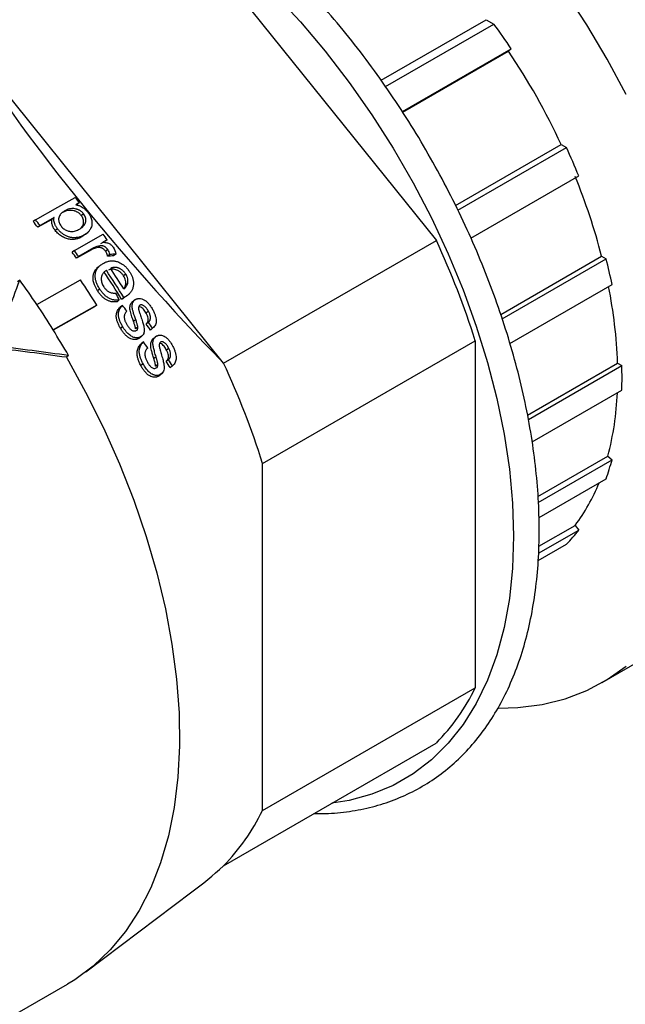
# Model space of a CAD drawing. Header units: inches. Extents: x 0 to 44, y 0 to 34.
# Tile 15 of 17: x 38.1 to 40.1, y 27.6 to 30.8. Entities that reach past the tile are written whole.
import ezdxf

# ---------------------------------------------------------------- set-up
doc = ezdxf.new("R2010")
doc.units = ezdxf.units.IN
doc.header["$LTSCALE"] = 4
doc.header["$MEASUREMENT"] = 0

msp = doc.modelspace()

# ---------------------------------------------------------------- linework, layer by layer
for p, q in [((38.5861, 31.1668), (39.438, 30.107)), ((39.2576, 30.6311), (39.6013, 30.8295)), ((39.2719, 30.6104), (39.6264, 30.815)), ((39.6013, 30.8295), (39.6264, 30.815)), ((38.7421, 29.7052), (37.8901, 30.7651)), ((39.3269, 30.5285), (39.683, 30.7341)), ((39.3281, 30.5266), (39.6743, 30.7265)), ((39.683, 30.7341), (39.6743, 30.7265)), ((39.5008, 30.2215), (39.8465, 30.4211)), ((39.5086, 30.2061), (39.8637, 30.4112)), ((39.8465, 30.4211), (39.8637, 30.4112)), ((39.551, 30.1142), (39.904, 30.318)), ((38.2704, 30.2306), (38.2581, 30.2237)), ((38.2704, 30.2306), (38.2631, 30.2248)), ((38.1264, 30.1745), (38.1191, 30.1687)), ((38.1799, 30.1757), (38.134, 30.1499)), ((38.1872, 30.1815), (38.1413, 30.1557)), ((38.1872, 30.1815), (38.1799, 30.1757)), ((38.2837, 30.1942), (38.2765, 30.1884)), ((38.1413, 30.1557), (38.134, 30.1499)), ((38.1981, 30.1454), (38.1908, 30.1396)), ((38.2539, 30.074), (38.3483, 30.127)), ((38.2901, 30.1274), (38.2778, 30.1183)), ((38.285, 30.1241), (38.2778, 30.1183)), ((38.2901, 30.1274), (38.2984, 30.134)), ((38.3608, 30.1094), (38.3465, 30.1014)), ((38.3608, 30.1094), (38.3536, 30.1036)), ((38.7421, 29.7052), (39.438, 30.107)), ((38.2539, 30.074), (38.2467, 30.0682)), ((38.31, 30.0764), (38.2606, 30.0486)), ((38.3172, 30.0822), (38.2678, 30.0544)), ((38.3172, 30.0822), (38.31, 30.0764)), ((38.3382, 30.0894), (38.331, 30.0836)), ((38.349, 30.101), (38.3393, 30.0956)), ((38.3633, 30.0772), (38.3561, 30.0715)), ((38.2678, 30.0544), (38.2606, 30.0486)), ((38.3698, 30.0607), (38.3626, 30.055)), ((38.3894, 30.0622), (38.3822, 30.0564)), ((39.6489, 29.8649), (39.9788, 30.0554)), ((39.6536, 29.8507), (39.9935, 30.0469)), ((39.9788, 30.0554), (39.9935, 30.0469)), ((38.3348, 30.022), (38.3265, 30.0154)), ((38.0748, 29.9774), (38.0676, 29.9716)), ((38.1311, 29.8972), (38.2739, 29.9775)), ((38.4215, 29.9969), (38.4143, 29.9912)), ((38.3367, 29.9479), (38.3295, 29.9421)), ((38.4283, 29.9665), (38.4211, 29.9607)), ((39.6787, 29.7699), (40.0128, 29.9627)), ((38.4005, 29.912), (38.3933, 29.9062)), ((38.4155, 29.9197), (38.4083, 29.914)), ((38.4198, 29.922), (38.4126, 29.9162)), ((38.4242, 29.9247), (38.4343, 29.9327)), ((38.4492, 29.91), (38.4416, 29.9039)), ((38.4542, 29.9139), (38.4495, 29.9102)), ((38.1306, 29.8969), (38.1311, 29.8972)), ((38.3272, 29.895), (38.1845, 29.8148)), ((38.32, 29.8893), (38.1847, 29.8132)), ((38.3272, 29.895), (38.32, 29.8893)), ((38.411, 29.8943), (38.4038, 29.8886)), ((38.4543, 29.8476), (38.4471, 29.8418)), ((38.496, 29.875), (38.4887, 29.8692)), ((38.1845, 29.8148), (38.1839, 29.8145)), ((38.4119, 29.8246), (38.4046, 29.8188)), ((38.4613, 29.823), (38.4541, 29.8172)), ((38.496, 29.8391), (38.4888, 29.8333)), ((38.5098, 29.8194), (38.5025, 29.8137)), ((38.4701, 29.7909), (38.4629, 29.7851)), ((38.4689, 29.7899), (38.4734, 29.7934)), ((38.4764, 29.7959), (38.4777, 29.7969)), ((38.5175, 29.7897), (38.5099, 29.7837)), ((38.5228, 29.794), (38.5175, 29.7898)), ((38.4798, 29.7745), (38.4725, 29.7687)), ((38.5626, 29.7535), (38.5553, 29.7476)), ((38.8694, 29.377), (39.5653, 29.7788)), ((39.5653, 29.7788), (39.5653, 28.6428)), ((38.2347, 29.7301), (38.2276, 29.7243)), ((38.5209, 29.726), (38.5136, 29.7202)), ((38.5616, 29.7166), (38.5542, 29.7108)), ((38.4785, 29.7031), (38.4712, 29.6972)), ((38.527, 29.7007), (38.5197, 29.6949)), ((38.5744, 29.6963), (38.5671, 29.6904)), ((39.7364, 29.5353), (40.031, 29.7054)), ((39.7394, 29.521), (40.0449, 29.6974)), ((40.031, 29.7054), (40.0449, 29.6974)), ((38.5346, 29.6677), (38.5273, 29.6618)), ((38.535, 29.6679), (38.5411, 29.6728)), ((39.7512, 29.4475), (40.0449, 29.617)), ((39.7705, 29.2685), (39.9993, 29.4006)), ((39.9993, 29.4006), (40.0128, 29.3887)), ((39.7715, 29.2494), (40.0128, 29.3887)), ((39.774, 29.2001), (39.9935, 29.3268)), ((39.7734, 29.1058), (39.8921, 29.1743)), ((39.8921, 29.1743), (39.9039, 29.1591)), ((39.7725, 29.0832), (39.9039, 29.1591)), ((39.7708, 29.0588), (39.8636, 29.1124)), ((39.9807, 28.66), (40.1321, 28.7474)), ((38.8693, 28.2411), (39.5653, 28.6428)), ((38.742, 28.0599), (39.4379, 28.4617)), ((38.2913, 27.7126), (38.6385, 27.9742)), ((37.8832, 27.4719), (38.2309, 27.6726))]:
    msp.add_line(p, q)
at = {"flags": 128}
for points in [[(38.9088, 30.914), (38.9933, 30.8227), (39.0747, 30.726), (39.1527, 30.6244), (39.2268, 30.5184), (39.2966, 30.4087), (39.3618, 30.2959), (39.4219, 30.1806), (39.4766, 30.0634), (39.5256, 29.945), (39.5686, 29.8261), (39.6054, 29.7073), (39.6359, 29.5894), (39.6597, 29.4729), (39.6768, 29.3584), (39.6871, 29.2468), (39.6906, 29.1385), (39.6871, 29.0342), (39.6768, 28.9344), (39.6597, 28.8398), (39.6358, 28.7508), (39.6054, 28.668), (39.5685, 28.5917), (39.5255, 28.5226), (39.4765, 28.4608), (39.4218, 28.4068), (39.3617, 28.3608), (39.2965, 28.3232), (39.2267, 28.2942), (39.1526, 28.2738), (39.0963, 28.2645)], [(40.0587, 30.5849), (39.9969, 30.7001), (39.9303, 30.8128), (39.8592, 30.9222)], [(38.1264, 30.1745), (38.1996, 30.2156), (38.2568, 30.2478)], [(38.2276, 29.7243), (38.2906, 29.6101), (38.3486, 29.4937), (38.4011, 29.3757), (38.4478, 29.2569), (38.4886, 29.1377), (38.5232, 29.0189), (38.5514, 28.9012), (38.573, 28.7851), (38.588, 28.6713), (38.5962, 28.5604), (38.5976, 28.453), (38.5922, 28.3497), (38.5801, 28.251), (38.5613, 28.1576), (38.5358, 28.0698), (38.5039, 27.9882), (38.4657, 27.9132), (38.4214, 27.8453), (38.3713, 27.7847), (38.3156, 27.7319), (38.2547, 27.687), (38.2309, 27.6726)], [(39.6413, 28.5761), (39.705, 28.5779), (39.784, 28.588), (39.8592, 28.6067), (39.9303, 28.634), (39.9969, 28.6697), (40.0587, 28.7136)]]:
    msp.add_lwpolyline(points, dxfattribs=at)
for centre, radius, start, end in [((37.7712, 29.4563), 2.2995, 33.7571, 36.2184), ((37.7539, 29.443), 2.3099, 25.0536, 33.7577), ((37.8087, 29.4667), 2.2616, 22.1125, 24.6841), ((37.9873, 29.5394), 2.0572, 14.5255, 22.1922), ((36.0398, 28.4741), 2.8392, 38.2191, 38.6609), ((35.8956, 28.3907), 2.847, 38.1651, 38.6476), ((35.8795, 28.3812), 2.8748, 38.1165, 38.5943), ((35.9555, 28.4105), 2.9448, 35.2339, 35.6547), ((36.9302, 28.9453), 2.7638, 17.5524, 24.854), ((35.8399, 28.3436), 2.9701, 35.1688, 35.632), ((35.8556, 28.3528), 2.9428, 35.1896, 35.6571), ((38.1982, 29.591), 1.8523, 11.577, 14.2473), ((35.8421, 28.3398), 3.0196, 31.5477, 33.5623), ((35.8607, 28.3507), 3.0131, 32.0266, 33.5381), ((35.6104, 28.2093), 3.0331, 33.8067, 35.6564), ((35.7527, 28.2885), 3.0346, 31.965, 33.8187), ((35.8578, 28.3489), 2.9924, 31.5354, 33.5684), ((38.4899, 29.651), 1.542, 2.0232, 11.416), ((35.5788, 28.1881), 3.0717, 31.9762, 33.8075), ((35.561, 28.177), 3.092, 30.1508, 31.9769), ((36.2342, 28.5435), 2.7638, 17.5524, 24.854), ((38.7651, 29.6573), 1.2804, 358.198, 1.7949), ((39.0461, 29.6489), 0.985, 345.4013, 357.6563), ((39.2555, 29.591), 0.7838, 340.3047, 345.0428), ((39.4138, 29.5348), 0.5989, 322.9901, 338.3066), ((39.5014, 29.4666), 0.5066, 315.6498, 322.6243), ((38.9427, 28.9452), 0.6921, 315.6885, 334.0976), ((38.2467, 28.5434), 0.6921, 315.6885, 334.0976)]:
    msp.add_arc(centre, radius, start, end)
for centre, major_axis, ratio, start_param, end_param in [((38.8138, 30.1017), (-1.081, 1.1806), 0.202685, 0.80195, 1.723826), ((36.5541, 29.3189), (4.567, 0.5874), 0.118904, 1.143733, 1.14841), ((36.543, 29.3177), (4.6092, 0.5928), 0.118904, 1.143393, 1.148028), ((37.1813, 29.1123), (1.218, 2.7132), 0.168171, 5.028601, 5.111295), ((37.5809, 29.3176), (-0.6475, 1.6465), 0.559793, 4.856, 4.870273), ((37.5363, 29.3491), (-1.1661, 1.3447), 0.574318, 4.608135, 4.621741), ((37.5753, 29.3663), (-1.1095, 1.3567), 0.576611, 4.574588, 4.588339), ((37.5751, 29.3665), (-1.1197, 1.369), 0.576611, 4.575658, 4.589283), ((37.1813, 29.1123), (3.0346, -0.1751), 0.234127, 1.232325, 1.315755), ((37.1813, 29.1123), (3.0616, -0.1767), 0.234127, 1.233062, 1.315755), ((37.521, 29.3403), (-1.1676, 1.3464), 0.574318, 4.529474, 4.543185), ((37.5622, 29.359), (-1.1208, 1.3705), 0.576611, 4.49622, 4.51001), ((37.5623, 29.3589), (-1.1107, 1.3581), 0.576611, 4.494407, 4.508328), ((38.8693, 29.9585), (0.0001, 1.8104), 0.000031, 3.463568, 4.385444), ((38.8137, 29.8794), (0.7215, 2.0546), 0.408847, 3.692321, 3.78634)]:
    msp.add_ellipse(centre, major_axis=major_axis, ratio=ratio, start_param=start_param, end_param=end_param)
for points, knots in [([(39.0387, 28.2313), (39.0542, 28.231), (39.0967, 28.2304), (39.1633, 28.2382), (39.2383, 28.2541), (39.3095, 28.2781), (39.3765, 28.3097), (39.4392, 28.3488), (39.4971, 28.3952), (39.5502, 28.4485), (39.5982, 28.5087), (39.6408, 28.5754), (39.6779, 28.6483), (39.7093, 28.7273), (39.7347, 28.8118), (39.7541, 28.9015), (39.7674, 28.9959), (39.7744, 29.0945), (39.7752, 29.1968), (39.7697, 29.3023), (39.7581, 29.4105), (39.7404, 29.5208), (39.7167, 29.6328), (39.6871, 29.7458), (39.6518, 29.8594), (39.611, 29.973), (39.5648, 30.0862), (39.5135, 30.1982), (39.4574, 30.3087), (39.3967, 30.4171), (39.3317, 30.5229), (39.2626, 30.6256), (39.1899, 30.7247), (39.1139, 30.8197), (39.0349, 30.9102), (38.9533, 30.9957), (38.8694, 31.0759), (38.7837, 31.1503), (38.6966, 31.2185), (38.6084, 31.2804), (38.5195, 31.3354), (38.4303, 31.3833), (38.3413, 31.424), (38.2529, 31.457), (38.1656, 31.4823), (38.0796, 31.4997), (37.9957, 31.509), (37.9141, 31.5103), (37.8353, 31.5034), (37.7599, 31.4885), (37.6881, 31.4657), (37.6204, 31.4352), (37.5571, 31.3973), (37.4984, 31.352), (37.4444, 31.2998), (37.3961, 31.2403), (37.3635, 31.1937), (37.3487, 31.1654), (37.3465, 31.161)], [0, 0, 0, 0, 0.0104, 0.028624, 0.046754, 0.064794, 0.082758, 0.100677, 0.118585, 0.136514, 0.154497, 0.17256, 0.190711, 0.208946, 0.227251, 0.245611, 0.264007, 0.282425, 0.300853, 0.319281, 0.337706, 0.356123, 0.374533, 0.392934, 0.411328, 0.429715, 0.448097, 0.466475, 0.48485, 0.503224, 0.521598, 0.539973, 0.55835, 0.576731, 0.595118, 0.613511, 0.631913, 0.650323, 0.668744, 0.687176, 0.705618, 0.724069, 0.742526, 0.760982, 0.779426, 0.797846, 0.816223, 0.83454, 0.852777, 0.870922, 0.888975, 0.906949, 0.924872, 0.942781, 0.960703, 0.978677, 0.996727, 1, 1, 1, 1]), ([(38.2226, 30.2039), (38.221, 30.203), (38.2179, 30.2011), (38.2136, 30.198), (38.21, 30.1947), (38.2064, 30.1904), (38.2033, 30.185), (38.2021, 30.1783), (38.2022, 30.172), (38.2035, 30.166), (38.2061, 30.1599), (38.2087, 30.1561), (38.2101, 30.1542)], [0, 0, 0, 0, 0.099416, 0.194219, 0.284329, 0.369876, 0.501358, 0.621088, 0.716344, 0.808821, 0.90195, 1, 1, 1, 1]), ([(38.2765, 30.1884), (38.2757, 30.1893), (38.2742, 30.1912), (38.2716, 30.1938), (38.2689, 30.1961), (38.2659, 30.1982), (38.2627, 30.2), (38.2593, 30.2017), (38.2556, 30.203), (38.2502, 30.2047), (38.2427, 30.2058), (38.2335, 30.2051), (38.2241, 30.2026), (38.2184, 30.1997), (38.2153, 30.1981)], [0, 0, 0, 0, 0.047994, 0.095183, 0.142214, 0.189741, 0.238399, 0.288779, 0.341415, 0.396774, 0.52712, 0.667523, 0.823742, 1, 1, 1, 1]), ([(38.2837, 30.1942), (38.283, 30.1951), (38.2815, 30.197), (38.2789, 30.1995), (38.2762, 30.2018), (38.2733, 30.2039), (38.2701, 30.2057), (38.2668, 30.2073), (38.2633, 30.2087), (38.2584, 30.2102), (38.2522, 30.2114), (38.2447, 30.2114), (38.2372, 30.2101), (38.2297, 30.2077), (38.2251, 30.2052), (38.2226, 30.2039)], [0, 0, 0, 0, 0.047818, 0.094657, 0.141159, 0.187952, 0.235634, 0.284747, 0.335769, 0.389109, 0.495843, 0.607665, 0.727586, 0.857886, 1, 1, 1, 1]), ([(38.2581, 30.2237), (38.2596, 30.2234), (38.2626, 30.2229), (38.267, 30.2217), (38.2727, 30.2197), (38.2793, 30.2166), (38.2863, 30.2116), (38.2924, 30.2058), (38.2959, 30.2016), (38.2977, 30.1993)], [0, 0, 0, 0, 0.103721, 0.203329, 0.299416, 0.487406, 0.66147, 0.821091, 1, 1, 1, 1]), ([(38.2977, 30.1993), (38.2987, 30.1979), (38.3006, 30.1953), (38.3031, 30.1914), (38.3051, 30.1877), (38.3067, 30.1843), (38.308, 30.1811), (38.309, 30.1781), (38.3098, 30.1754), (38.3103, 30.1729), (38.3113, 30.1674), (38.3115, 30.1573), (38.3075, 30.1458), (38.3009, 30.1365), (38.2937, 30.1295), (38.288, 30.1259), (38.285, 30.1241)], [0, 0, 0, 0, 0.048303, 0.092551, 0.133196, 0.1706, 0.205043, 0.236726, 0.265785, 0.292297, 0.316297, 0.446466, 0.62512, 0.747996, 0.872239, 1, 1, 1, 1]), ([(38.1908, 30.1396), (38.1899, 30.1408), (38.1881, 30.1433), (38.1857, 30.1471), (38.1834, 30.1515), (38.1815, 30.1566), (38.1799, 30.1628), (38.1792, 30.1693), (38.1797, 30.1736), (38.1799, 30.1757)], [0, 0, 0, 0, 0.109879, 0.21608, 0.319515, 0.468114, 0.622928, 0.814951, 1, 1, 1, 1]), ([(38.1981, 30.1454), (38.1973, 30.1464), (38.1958, 30.1485), (38.1937, 30.1517), (38.1919, 30.155), (38.1904, 30.1581), (38.1888, 30.1624), (38.1873, 30.1681), (38.1864, 30.175), (38.1869, 30.1794), (38.1872, 30.1815)], [0, 0, 0, 0, 0.090982, 0.181001, 0.270451, 0.359829, 0.438238, 0.611014, 0.815205, 1, 1, 1, 1]), ([(38.2704, 30.144), (38.2718, 30.1448), (38.2747, 30.1466), (38.279, 30.1496), (38.283, 30.1533), (38.2867, 30.1576), (38.2895, 30.1628), (38.2911, 30.1687), (38.2914, 30.1751), (38.2904, 30.1816), (38.288, 30.1881), (38.2852, 30.1921), (38.2837, 30.1942)], [0, 0, 0, 0, 0.087442, 0.182083, 0.28164, 0.384136, 0.488404, 0.594823, 0.69962, 0.799203, 0.897574, 1, 1, 1, 1]), ([(38.2734, 30.1466), (38.2752, 30.1478), (38.2792, 30.1507), (38.2824, 30.1572), (38.2844, 30.1659), (38.2837, 30.1746), (38.2804, 30.1828), (38.2778, 30.1865), (38.2765, 30.1884)], [0, 0, 0, 0, 0.1494973, 0.3515151, 0.497618, 0.7550628, 0.8763918, 1, 1, 1, 1]), ([(38.2778, 30.1183), (38.2763, 30.1175), (38.2732, 30.1159), (38.2684, 30.1139), (38.2635, 30.1123), (38.2584, 30.111), (38.2531, 30.1102), (38.2452, 30.1097), (38.2345, 30.1106), (38.2209, 30.115), (38.2099, 30.1215), (38.2017, 30.1279), (38.1958, 30.1334), (38.1925, 30.1375), (38.1908, 30.1396)], [0, 0, 0, 0, 0.063503, 0.125157, 0.185211, 0.243933, 0.305726, 0.366483, 0.504518, 0.640881, 0.780953, 0.854471, 0.92701, 1, 1, 1, 1]), ([(38.285, 30.1241), (38.2835, 30.1233), (38.2806, 30.1217), (38.276, 30.1198), (38.2713, 30.1182), (38.2667, 30.117), (38.262, 30.1162), (38.2573, 30.1158), (38.2526, 30.1157), (38.248, 30.1159), (38.2436, 30.1165), (38.2392, 30.1174), (38.2349, 30.1186), (38.2307, 30.1202), (38.2252, 30.1226), (38.2185, 30.1265), (38.2109, 30.132), (38.204, 30.1382), (38.2001, 30.143), (38.1981, 30.1454)], [0, 0, 0, 0, 0.061852, 0.12117, 0.178235, 0.233326, 0.286718, 0.338683, 0.389377, 0.438004, 0.48463, 0.52961, 0.573293, 0.616012, 0.658085, 0.745402, 0.830505, 0.914637, 1, 1, 1, 1]), ([(38.2101, 30.1542), (38.2126, 30.1509), (38.2155, 30.1479), (38.2221, 30.143), (38.2257, 30.141), (38.2311, 30.1388), (38.2329, 30.1382), (38.2357, 30.1374), (38.2368, 30.1371), (38.2397, 30.1366), (38.2414, 30.1364), (38.2453, 30.1363), (38.2476, 30.1364), (38.2525, 30.137), (38.2549, 30.1376), (38.262, 30.1397), (38.2664, 30.1418), (38.2704, 30.144)], [0, 0, 0, 0, 0.25, 0.25, 0.5, 0.5, 0.625, 0.625, 0.6875, 0.6875, 0.75, 0.75, 0.8125, 0.8125, 0.875, 0.875, 1, 1, 1, 1]), ([(38.331, 30.0836), (38.3284, 30.0832), (38.3258, 30.0827), (38.3233, 30.082), (38.3186, 30.0807), (38.3142, 30.0787), (38.31, 30.0764)], [0, 0, 0, 0, 0.0250716, 0.0250716, 0.0250716, 0.07299135, 0.07299135, 0.07299135, 0.07299135]), ([(38.3561, 30.0715), (38.3543, 30.074), (38.3523, 30.0762), (38.3499, 30.0781), (38.3487, 30.0791), (38.3475, 30.0798), (38.3464, 30.0804), (38.3458, 30.0808), (38.3453, 30.081), (38.3448, 30.0813), (38.3443, 30.0815), (38.3437, 30.0818), (38.3433, 30.082), (38.343, 30.0821), (38.3428, 30.0822), (38.3426, 30.0822), (38.3407, 30.083), (38.3388, 30.0834), (38.3369, 30.0837), (38.3348, 30.0839), (38.3329, 30.0839), (38.331, 30.0836)], [0, 0, 0, 0, 0.0234641, 0.0234641, 0.0234641, 0.0355034, 0.0355034, 0.0355034, 0.0413843, 0.0413843, 0.0413843, 0.0484491, 0.0484491, 0.0484491, 0.0523221, 0.0523221, 0.0523221, 0.0865631, 0.0865631, 0.0865631, 0.1229628, 0.1229628, 0.1229628, 0.1229628]), ([(38.3633, 30.0772), (38.3626, 30.0781), (38.3614, 30.0798), (38.3593, 30.082), (38.357, 30.084), (38.3545, 30.0857), (38.3519, 30.0872), (38.3492, 30.0883), (38.3464, 30.0891), (38.3437, 30.0895), (38.3409, 30.0896), (38.3391, 30.0895), (38.3382, 30.0894)], [0, 0, 0, 0, 0.10156, 0.199649, 0.296114, 0.392808, 0.491474, 0.590642, 0.689557, 0.789812, 0.892868, 1, 1, 1, 1]), ([(38.3465, 30.1014), (38.3488, 30.1012), (38.3532, 30.1008), (38.3594, 30.0997), (38.3648, 30.0982), (38.3695, 30.0959), (38.3736, 30.0931), (38.3774, 30.0896), (38.3794, 30.0868), (38.3805, 30.0854)], [0, 0, 0, 0, 0.192201, 0.363152, 0.510454, 0.634219, 0.751663, 0.872113, 1, 1, 1, 1]), ([(38.3626, 30.055), (38.3622, 30.0571), (38.3617, 30.0592), (38.3611, 30.0613), (38.3599, 30.0649), (38.3583, 30.0683), (38.3561, 30.0715)], [0, 0, 0, 0, 0.01798281, 0.01798281, 0.01798281, 0.04790076, 0.04790076, 0.04790076, 0.04790076]), ([(38.3478, 30.0317), (38.3495, 30.0326), (38.3527, 30.0343), (38.3577, 30.0364), (38.3627, 30.0381), (38.3678, 30.0393), (38.373, 30.04), (38.3781, 30.0402), (38.3834, 30.0399), (38.3886, 30.039), (38.3939, 30.0376), (38.3999, 30.0354), (38.4067, 30.0321), (38.4141, 30.0273), (38.4213, 30.0211), (38.4283, 30.0134), (38.4324, 30.0075), (38.4345, 30.0044)], [0, 0, 0, 0, 0.064473, 0.126673, 0.186754, 0.244919, 0.301429, 0.356602, 0.410824, 0.464539, 0.518251, 0.571967, 0.649106, 0.728433, 0.81179, 0.901454, 1, 1, 1, 1]), ([(38.3295, 29.9421), (38.3246, 29.9508), (38.3175, 29.9633), (38.3145, 29.9807), (38.3148, 29.9923), (38.3179, 30.0026), (38.322, 30.0109), (38.3265, 30.0142), (38.3282, 30.0155)], [0, 0, 0, 0, 0.321305, 0.468782, 0.616954, 0.758097, 0.904822, 1, 1, 1, 1]), ([(38.3367, 29.9479), (38.3356, 29.9496), (38.3335, 29.9529), (38.3308, 29.958), (38.3283, 29.963), (38.3262, 29.9681), (38.3245, 29.9732), (38.3232, 29.9782), (38.3223, 29.9833), (38.3217, 29.9904), (38.3223, 29.9997), (38.3256, 30.0098), (38.3311, 30.0185), (38.3384, 30.0258), (38.3446, 30.0296), (38.3478, 30.0317)], [0, 0, 0, 0, 0.052535, 0.103905, 0.154264, 0.203816, 0.252819, 0.301589, 0.350499, 0.399969, 0.510498, 0.63837, 0.74601, 0.865284, 1, 1, 1, 1]), ([(38.3583, 30.0092), (38.3571, 30.0083), (38.3547, 30.0067), (38.3515, 30.0038), (38.3487, 30.0009), (38.3465, 29.9978), (38.3447, 29.9947), (38.3433, 29.9914), (38.3423, 29.988), (38.3417, 29.9846), (38.3414, 29.9802), (38.3418, 29.9747), (38.3434, 29.9681), (38.346, 29.9615), (38.3485, 29.9574), (38.3498, 29.9553)], [0, 0, 0, 0, 0.083968, 0.162175, 0.235222, 0.303743, 0.3684, 0.429878, 0.488873, 0.546068, 0.601197, 0.702172, 0.800067, 0.898345, 1, 1, 1, 1]), ([(38.4143, 29.9912), (38.4135, 29.9924), (38.4118, 29.9949), (38.409, 29.9983), (38.4061, 30.0013), (38.4029, 30.004), (38.3996, 30.0064), (38.3952, 30.009), (38.3896, 30.0114), (38.3821, 30.0131), (38.3735, 30.0129), (38.3679, 30.0108), (38.365, 30.0097)], [0, 0, 0, 0, 0.07032, 0.13812, 0.204144, 0.2692, 0.334127, 0.399773, 0.519491, 0.638501, 0.81104, 1, 1, 1, 1]), ([(38.4215, 29.9969), (38.4207, 29.9982), (38.4191, 30.0005), (38.4164, 30.0038), (38.4135, 30.0068), (38.4105, 30.0095), (38.4073, 30.0118), (38.404, 30.0139), (38.4005, 30.0156), (38.3969, 30.0169), (38.3933, 30.0179), (38.3897, 30.0185), (38.3861, 30.0187), (38.3826, 30.0185), (38.3791, 30.0179), (38.3756, 30.0169), (38.3733, 30.0159), (38.3722, 30.0155)], [0, 0, 0, 0, 0.0683136, 0.1341529, 0.1982004, 0.2611871, 0.3238726, 0.3870176, 0.4513581, 0.5171073, 0.5825038, 0.6479431, 0.714161, 0.7818597, 0.8516881, 0.9242304, 1, 1, 1, 1]), ([(38.4211, 29.9607), (38.4221, 29.9655), (38.4222, 29.9706), (38.4198, 29.9811), (38.4174, 29.9864), (38.4143, 29.9912)], [0, 0, 0, 0, 0.5, 0.5, 1, 1, 1, 1]), ([(38.4345, 30.0044), (38.4355, 30.0029), (38.4373, 29.9999), (38.4397, 29.9954), (38.4418, 29.991), (38.4435, 29.9866), (38.4448, 29.9824), (38.4458, 29.9783), (38.4466, 29.9742), (38.447, 29.9703), (38.4473, 29.9638), (38.4464, 29.955), (38.443, 29.9446), (38.4372, 29.9357), (38.4295, 29.928), (38.4231, 29.924), (38.4198, 29.922)], [0, 0, 0, 0, 0.048638, 0.094984, 0.139345, 0.182021, 0.223301, 0.26346, 0.302749, 0.341399, 0.379613, 0.496054, 0.613325, 0.734004, 0.862032, 1, 1, 1, 1]), ([(38.4283, 29.9665), (38.4293, 29.9712), (38.4294, 29.9764), (38.427, 29.987), (38.4246, 29.9921), (38.4215, 29.9969)], [0, 0, 0, 0, 0.5, 0.5, 1, 1, 1, 1]), ([(38.3933, 29.9062), (38.3917, 29.906), (38.3886, 29.9055), (38.3839, 29.9054), (38.3792, 29.9057), (38.3745, 29.9064), (38.3699, 29.9076), (38.3654, 29.9092), (38.3595, 29.912), (38.3522, 29.9165), (38.344, 29.9235), (38.3363, 29.9321), (38.3318, 29.9387), (38.3295, 29.9421)], [0, 0, 0, 0, 0.071748, 0.140906, 0.207928, 0.273314, 0.337601, 0.401354, 0.465152, 0.590164, 0.718198, 0.853584, 1, 1, 1, 1]), ([(38.4005, 29.912), (38.399, 29.9118), (38.396, 29.9113), (38.3915, 29.9112), (38.3872, 29.9114), (38.3829, 29.912), (38.3768, 29.9134), (38.3687, 29.9164), (38.3592, 29.9223), (38.3507, 29.9297), (38.3431, 29.9383), (38.3388, 29.9447), (38.3367, 29.9479)], [0, 0, 0, 0, 0.069119, 0.134663, 0.197128, 0.257003, 0.314757, 0.457244, 0.594138, 0.727958, 0.862586, 1, 1, 1, 1]), ([(38.3498, 29.9553), (38.3506, 29.954), (38.3523, 29.9514), (38.3552, 29.948), (38.3582, 29.9448), (38.3614, 29.9421), (38.3648, 29.9398), (38.3683, 29.9378), (38.3721, 29.9363), (38.3761, 29.9352), (38.3803, 29.9345), (38.3848, 29.9342), (38.3878, 29.9344), (38.3894, 29.9344)], [0, 0, 0, 0, 0.0905469, 0.1772657, 0.261187, 0.3434745, 0.4253906, 0.5083578, 0.5946015, 0.6857218, 0.7829789, 0.8874411, 1, 1, 1, 1]), ([(38.4147, 29.9494), (38.4155, 29.9501), (38.4187, 29.9529), (38.4201, 29.9573), (38.4211, 29.9607)], [0, 0, 0, 0, 0.241312, 1, 1, 1, 1]), ([(38.4152, 29.9486), (38.4174, 29.9502), (38.4196, 29.9521), (38.4215, 29.9541), (38.4226, 29.9553), (38.4237, 29.9566), (38.4246, 29.958), (38.4262, 29.9603), (38.4275, 29.963), (38.4282, 29.966), (38.4283, 29.9661), (38.4283, 29.9663), (38.4283, 29.9665)], [-0.07351789, -0.07351789, -0.07351789, -0.07351789, -0.04601034, -0.04601034, -0.04601034, -0.02966931, -0.02966931, -0.02966931, -0.00154808, -0.00154808, -0.00154808, 0, 0, 0, 0]), ([(38.4198, 29.922), (38.4191, 29.9216), (38.4184, 29.9212), (38.4169, 29.9205), (38.4162, 29.9201), (38.4155, 29.9197)], [0, 0, 0, 0, 0.5, 0.5, 1, 1, 1, 1]), ([(38.4543, 29.8476), (38.4529, 29.8516), (38.4503, 29.8592), (38.4469, 29.8698), (38.4444, 29.8788), (38.4427, 29.8865), (38.4423, 29.8933), (38.4432, 29.8996), (38.4455, 29.9054), (38.449, 29.9105), (38.4524, 29.9128), (38.4542, 29.9139)], [0, 0, 0, 0, 0.161479, 0.306265, 0.427976, 0.523044, 0.612146, 0.702611, 0.797337, 0.895188, 1, 1, 1, 1]), ([(38.4542, 29.9139), (38.456, 29.915), (38.4579, 29.9157), (38.461, 29.9165), (38.462, 29.9167), (38.4642, 29.9169), (38.4652, 29.9169), (38.4688, 29.9168), (38.4718, 29.9163), (38.4776, 29.9146), (38.4804, 29.9133), (38.4832, 29.9116)], [0, 0, 0, 0, 0.25, 0.25, 0.375, 0.375, 0.5, 0.5, 0.75, 0.75, 1, 1, 1, 1]), ([(38.4832, 29.9116), (38.484, 29.9111), (38.4857, 29.91), (38.4883, 29.908), (38.4909, 29.9057), (38.4936, 29.9031), (38.4963, 29.9004), (38.4988, 29.8975), (38.5015, 29.8941), (38.5047, 29.8896), (38.507, 29.8859), (38.5082, 29.8838)], [0, 0, 0, 0, 0.081997, 0.169727, 0.263596, 0.363859, 0.470495, 0.563654, 0.663025, 0.81119, 1, 1, 1, 1]), ([(38.4046, 29.8188), (38.4036, 29.8207), (38.4015, 29.8244), (38.3988, 29.8298), (38.3964, 29.8351), (38.3945, 29.8401), (38.3922, 29.8472), (38.3909, 29.8542), (38.3907, 29.8608), (38.3913, 29.8682), (38.3947, 29.8788), (38.4006, 29.8852), (38.4038, 29.8886)], [0, 0, 0, 0, 0.076335, 0.148419, 0.216502, 0.280881, 0.34191, 0.487218, 0.541383, 0.596205, 0.786376, 1, 1, 1, 1]), ([(38.4119, 29.8246), (38.4108, 29.8264), (38.4089, 29.8299), (38.4062, 29.8352), (38.4038, 29.8404), (38.4018, 29.8455), (38.3996, 29.8523), (38.3978, 29.861), (38.398, 29.8725), (38.4019, 29.8846), (38.4078, 29.8909), (38.411, 29.8943)], [0, 0, 0, 0, 0.073245, 0.143595, 0.211109, 0.275908, 0.338191, 0.471244, 0.601117, 0.786778, 1, 1, 1, 1]), ([(38.4471, 29.8418), (38.4454, 29.8469), (38.4427, 29.8547), (38.439, 29.8655), (38.4368, 29.874), (38.4354, 29.8818), (38.4352, 29.8887), (38.4362, 29.8949), (38.4386, 29.9004), (38.4421, 29.905), (38.4453, 29.9071), (38.447, 29.9082)], [0, 0, 0, 0, 0.20214, 0.314905, 0.436976, 0.540283, 0.626658, 0.72003, 0.810434, 0.902338, 1, 1, 1, 1]), ([(38.4887, 29.8692), (38.4861, 29.8735), (38.4821, 29.8801), (38.4747, 29.8872), (38.4689, 29.8901), (38.4656, 29.8901), (38.4645, 29.8901)], [0, 0, 0, 0, 0.426861, 0.647799, 0.882389, 1, 1, 1, 1]), ([(38.4645, 29.8787), (38.4648, 29.8778), (38.4655, 29.8753), (38.467, 29.8707), (38.4689, 29.8648), (38.4703, 29.8603), (38.4711, 29.8579)], [0, 0, 0, 0, 0.139409, 0.360324, 0.650954, 1, 1, 1, 1]), ([(38.496, 29.875), (38.4948, 29.8769), (38.4927, 29.8804), (38.4893, 29.8851), (38.486, 29.8891), (38.4826, 29.8921), (38.4793, 29.8941), (38.4762, 29.8954), (38.4732, 29.8961), (38.4705, 29.8959), (38.4689, 29.8952), (38.4681, 29.8949)], [0, 0, 0, 0, 0.161761, 0.306671, 0.435246, 0.549009, 0.651067, 0.74439, 0.831159, 0.914858, 1, 1, 1, 1]), ([(38.5082, 29.8838), (38.5093, 29.8819), (38.5113, 29.8784), (38.5139, 29.873), (38.5161, 29.8679), (38.5178, 29.8631), (38.5192, 29.8584), (38.5206, 29.8524), (38.5216, 29.8453), (38.5212, 29.8373), (38.5189, 29.8306), (38.515, 29.8245), (38.5116, 29.8212), (38.5098, 29.8194)], [0, 0, 0, 0, 0.082313, 0.159226, 0.231269, 0.298962, 0.362815, 0.423005, 0.545855, 0.654421, 0.757858, 0.871502, 1, 1, 1, 1]), ([(38.4257, 29.8752), (38.4249, 29.8744), (38.4232, 29.8729), (38.421, 29.8703), (38.4193, 29.8675), (38.4181, 29.8646), (38.4173, 29.8615), (38.4168, 29.8583), (38.4168, 29.8549), (38.4172, 29.8513), (38.418, 29.8477), (38.4192, 29.8439), (38.4208, 29.8401), (38.4227, 29.8361), (38.4241, 29.8335), (38.4249, 29.8321)], [0, 0, 0, 0, 0.087861, 0.169775, 0.246858, 0.32031, 0.391383, 0.461324, 0.531211, 0.601965, 0.674667, 0.750214, 0.829302, 0.912445, 1, 1, 1, 1]), ([(38.4613, 29.823), (38.4612, 29.8237), (38.4611, 29.8253), (38.4604, 29.828), (38.4595, 29.8316), (38.4582, 29.8361), (38.4564, 29.8415), (38.4551, 29.8455), (38.4543, 29.8476)], [0, 0, 0, 0, 0.0808, 0.191325, 0.335101, 0.515528, 0.736009, 1, 1, 1, 1]), ([(38.4711, 29.8579), (38.4731, 29.8521), (38.4764, 29.842), (38.4802, 29.829), (38.4824, 29.8193), (38.4827, 29.8116), (38.4817, 29.8049), (38.4792, 29.799), (38.4753, 29.7943), (38.4719, 29.7921), (38.4701, 29.7909)], [0, 0, 0, 0, 0.232884, 0.40226, 0.516386, 0.614254, 0.707513, 0.800176, 0.896178, 1, 1, 1, 1]), ([(38.4888, 29.8333), (38.4894, 29.8339), (38.4907, 29.835), (38.4922, 29.837), (38.4935, 29.8391), (38.4945, 29.8414), (38.4953, 29.8444), (38.4957, 29.8482), (38.4952, 29.8539), (38.4931, 29.8612), (38.4903, 29.8664), (38.4887, 29.8692)], [0, 0, 0, 0, 0.077536, 0.151395, 0.222426, 0.291577, 0.359879, 0.473898, 0.588596, 0.778193, 1, 1, 1, 1]), ([(38.496, 29.8391), (38.4968, 29.8398), (38.4982, 29.8411), (38.4999, 29.8434), (38.5013, 29.846), (38.5022, 29.8488), (38.5028, 29.8519), (38.5029, 29.8552), (38.5025, 29.8588), (38.5016, 29.8625), (38.5002, 29.8665), (38.4983, 29.8707), (38.4968, 29.8735), (38.496, 29.875)], [0, 0, 0, 0, 0.090229, 0.175888, 0.258351, 0.339203, 0.420175, 0.502958, 0.588904, 0.679943, 0.777858, 0.884138, 1, 1, 1, 1]), ([(38.4629, 29.7851), (38.4622, 29.7848), (38.4608, 29.784), (38.4585, 29.7832), (38.4549, 29.7823), (38.4496, 29.7819), (38.4423, 29.7832), (38.4343, 29.7865), (38.426, 29.7922), (38.4182, 29.7997), (38.4109, 29.8086), (38.4068, 29.8154), (38.4046, 29.8188)], [0, 0, 0, 0, 0.038872, 0.07746, 0.116014, 0.217168, 0.320219, 0.445445, 0.576803, 0.710906, 0.85079, 1, 1, 1, 1]), ([(38.4701, 29.7909), (38.4692, 29.7905), (38.4675, 29.7896), (38.4646, 29.7886), (38.4616, 29.7881), (38.4571, 29.7878), (38.4497, 29.7887), (38.4394, 29.7932), (38.4303, 29.8005), (38.423, 29.8083), (38.4172, 29.8158), (38.4137, 29.8216), (38.4119, 29.8246)], [0, 0, 0, 0, 0.048376, 0.096615, 0.145207, 0.194654, 0.304911, 0.47626, 0.654542, 0.748736, 0.873411, 1, 1, 1, 1]), ([(38.4249, 29.8321), (38.4257, 29.8308), (38.4274, 29.8279), (38.4303, 29.8237), (38.4336, 29.8196), (38.4372, 29.816), (38.4411, 29.8132), (38.4452, 29.8114), (38.4493, 29.8104), (38.4531, 29.8105), (38.4553, 29.8114), (38.4563, 29.8119)], [0, 0, 0, 0, 0.104742, 0.221087, 0.344585, 0.458994, 0.56419, 0.684638, 0.79369, 0.896749, 1, 1, 1, 1]), ([(38.4541, 29.8172), (38.454, 29.8179), (38.4539, 29.8193), (38.4533, 29.8217), (38.4526, 29.8246), (38.4516, 29.8282), (38.4503, 29.8322), (38.4488, 29.8369), (38.4477, 29.8401), (38.4471, 29.8418)], [0, 0, 0, 0, 0.074824, 0.171798, 0.291411, 0.433916, 0.59946, 0.788135, 1, 1, 1, 1]), ([(38.4563, 29.8119), (38.458, 29.8129), (38.4595, 29.8144), (38.4612, 29.8182), (38.4614, 29.8206), (38.4613, 29.823)], [0, 0, 0, 0, 0.5, 0.5, 1, 1, 1, 1]), ([(38.4694, 29.7903), (38.4688, 29.7896), (38.4675, 29.7883), (38.4653, 29.7866), (38.4637, 29.7856), (38.4629, 29.7851)], [0, 0, 0, 0, 0.3184993, 0.6510353, 1, 1, 1, 1]), ([(38.5136, 29.7202), (38.5121, 29.7251), (38.5096, 29.7339), (38.5064, 29.7457), (38.5045, 29.7541), (38.5036, 29.7598), (38.5033, 29.7649), (38.5037, 29.7706), (38.5053, 29.7765), (38.5079, 29.7814), (38.5113, 29.7854), (38.5141, 29.7873), (38.5156, 29.7882)], [0, 0, 0, 0, 0.191679, 0.345972, 0.463252, 0.518581, 0.570302, 0.661679, 0.751562, 0.833863, 0.915712, 1, 1, 1, 1]), ([(38.5209, 29.726), (38.5193, 29.7313), (38.5164, 29.7411), (38.5128, 29.7549), (38.5102, 29.7676), (38.511, 29.778), (38.514, 29.7854), (38.5177, 29.7906), (38.5211, 29.7928), (38.5228, 29.794)], [0, 0, 0, 0, 0.209936, 0.383225, 0.5446, 0.702002, 0.799401, 0.897404, 1, 1, 1, 1]), ([(38.5228, 29.794), (38.5236, 29.7944), (38.5251, 29.7952), (38.5276, 29.7961), (38.5301, 29.7966), (38.5337, 29.797), (38.5385, 29.7966), (38.5448, 29.7949), (38.549, 29.7925), (38.5512, 29.7912)], [0, 0, 0, 0, 0.094981, 0.187624, 0.278685, 0.368933, 0.562007, 0.77104, 1, 1, 1, 1]), ([(38.5512, 29.7912), (38.5521, 29.7906), (38.5539, 29.7893), (38.5566, 29.787), (38.5593, 29.7844), (38.5623, 29.7811), (38.5662, 29.7764), (38.5707, 29.7701), (38.5735, 29.7648), (38.5749, 29.7623)], [0, 0, 0, 0, 0.090209, 0.18765, 0.292878, 0.394179, 0.539734, 0.775341, 1, 1, 1, 1]), ([(38.4712, 29.6972), (38.4702, 29.6992), (38.4683, 29.7029), (38.4658, 29.7086), (38.4637, 29.714), (38.4619, 29.7192), (38.4599, 29.7265), (38.4588, 29.7337), (38.4588, 29.7404), (38.4597, 29.748), (38.4633, 29.7588), (38.4693, 29.7653), (38.4725, 29.7687)], [0, 0, 0, 0, 0.076871, 0.14941, 0.217866, 0.282534, 0.343768, 0.489286, 0.543255, 0.597815, 0.787242, 1, 1, 1, 1]), ([(38.4785, 29.7031), (38.4775, 29.7049), (38.4757, 29.7085), (38.4733, 29.714), (38.4711, 29.7193), (38.4693, 29.7244), (38.4674, 29.7314), (38.4658, 29.7402), (38.4662, 29.7504), (38.4688, 29.7596), (38.4733, 29.7678), (38.4775, 29.7722), (38.4798, 29.7745)], [0, 0, 0, 0, 0.0735117, 0.143807, 0.2109851, 0.2752018, 0.336682, 0.4686817, 0.596592, 0.7203486, 0.852823, 1, 1, 1, 1]), ([(38.4937, 29.7547), (38.4928, 29.754), (38.4911, 29.7525), (38.489, 29.7499), (38.4872, 29.7471), (38.4859, 29.7441), (38.485, 29.741), (38.4844, 29.7377), (38.4843, 29.7342), (38.4846, 29.7306), (38.4852, 29.7268), (38.4863, 29.7229), (38.4877, 29.7189), (38.4894, 29.7147), (38.4908, 29.712), (38.4915, 29.7106)], [0, 0, 0, 0, 0.086057, 0.166545, 0.242514, 0.315113, 0.38556, 0.455093, 0.524819, 0.59567, 0.668769, 0.745073, 0.825347, 0.910178, 1, 1, 1, 1]), ([(38.5319, 29.7578), (38.5321, 29.7568), (38.5327, 29.7543), (38.534, 29.7498), (38.5357, 29.7436), (38.537, 29.7389), (38.5377, 29.7363)], [0, 0, 0, 0, 0.132645, 0.346987, 0.63782, 1, 1, 1, 1]), ([(38.5553, 29.7476), (38.5528, 29.7522), (38.549, 29.7591), (38.5419, 29.7664), (38.5364, 29.7693), (38.5332, 29.7694), (38.5322, 29.7694)], [0, 0, 0, 0, 0.431882, 0.660926, 0.890805, 1, 1, 1, 1]), ([(38.5626, 29.7535), (38.5616, 29.7554), (38.5596, 29.7591), (38.5564, 29.764), (38.5533, 29.7681), (38.5501, 29.7712), (38.5469, 29.7733), (38.5438, 29.7747), (38.541, 29.7754), (38.5382, 29.7753), (38.5367, 29.7746), (38.5359, 29.7743)], [0, 0, 0, 0, 0.16225, 0.307557, 0.43645, 0.550446, 0.652612, 0.745869, 0.832376, 0.915589, 1, 1, 1, 1]), ([(38.5616, 29.7166), (38.5622, 29.7172), (38.5635, 29.7184), (38.5651, 29.7205), (38.5665, 29.7227), (38.5675, 29.7251), (38.5686, 29.7291), (38.569, 29.7354), (38.5669, 29.7444), (38.5641, 29.7503), (38.5626, 29.7535)], [0, 0, 0, 0, 0.079078, 0.15453, 0.227273, 0.298358, 0.368938, 0.550868, 0.755181, 1, 1, 1, 1]), ([(38.5749, 29.7623), (38.5759, 29.7604), (38.5777, 29.7568), (38.5801, 29.7513), (38.5821, 29.7461), (38.5836, 29.7411), (38.5849, 29.7363), (38.5861, 29.7302), (38.5869, 29.723), (38.5863, 29.7149), (38.5839, 29.7079), (38.5799, 29.7016), (38.5763, 29.6982), (38.5744, 29.6963)], [0, 0, 0, 0, 0.08154, 0.157982, 0.2298, 0.29747, 0.361466, 0.421991, 0.54191, 0.649551, 0.752776, 0.867553, 1, 1, 1, 1]), ([(38.5197, 29.6949), (38.5196, 29.6955), (38.5195, 29.6969), (38.5191, 29.6994), (38.5184, 29.7025), (38.5176, 29.7061), (38.5165, 29.7103), (38.5151, 29.715), (38.5141, 29.7184), (38.5136, 29.7202)], [0, 0, 0, 0, 0.074604, 0.171437, 0.290982, 0.43349, 0.599108, 0.787925, 1, 1, 1, 1]), ([(38.527, 29.7007), (38.5269, 29.7013), (38.5268, 29.7027), (38.5264, 29.7051), (38.5258, 29.7081), (38.5249, 29.7116), (38.5238, 29.7158), (38.5225, 29.7207), (38.5214, 29.7242), (38.5209, 29.726)], [0, 0, 0, 0, 0.071179, 0.164219, 0.28047, 0.4211, 0.587198, 0.779818, 1, 1, 1, 1]), ([(38.5377, 29.7363), (38.5394, 29.7302), (38.5425, 29.7196), (38.5459, 29.7058), (38.5476, 29.695), (38.5473, 29.6863), (38.5453, 29.6785), (38.541, 29.6719), (38.5368, 29.6691), (38.5346, 29.6677)], [0, 0, 0, 0, 0.23747, 0.414048, 0.535733, 0.645331, 0.75442, 0.869454, 1, 1, 1, 1]), ([(38.5542, 29.7108), (38.5549, 29.7114), (38.5562, 29.7125), (38.5578, 29.7146), (38.5591, 29.7168), (38.5601, 29.7191), (38.561, 29.7222), (38.5615, 29.7261), (38.5612, 29.7319), (38.5593, 29.7394), (38.5567, 29.7447), (38.5553, 29.7476)], [0, 0, 0, 0, 0.07823, 0.152694, 0.2243, 0.294065, 0.363089, 0.475431, 0.588815, 0.778165, 1, 1, 1, 1]), ([(38.5249, 29.6606), (38.5242, 29.6604), (38.5227, 29.6598), (38.5204, 29.6593), (38.518, 29.659), (38.5139, 29.6589), (38.5079, 29.6598), (38.5, 29.6632), (38.4918, 29.6691), (38.4841, 29.6772), (38.477, 29.6867), (38.4732, 29.6936), (38.4712, 29.6972)], [0, 0, 0, 0, 0.0396, 0.079322, 0.119425, 0.160163, 0.281464, 0.402495, 0.5446, 0.698945, 0.845062, 1, 1, 1, 1]), ([(38.5346, 29.6677), (38.5338, 29.6673), (38.5323, 29.6665), (38.5298, 29.6656), (38.5273, 29.665), (38.5246, 29.6648), (38.5218, 29.6648), (38.5187, 29.6652), (38.5152, 29.6659), (38.5106, 29.6676), (38.5048, 29.6707), (38.4985, 29.6757), (38.4926, 29.6817), (38.4873, 29.6884), (38.4826, 29.6955), (38.4798, 29.7005), (38.4785, 29.7031)], [0, 0, 0, 0, 0.041917, 0.083658, 0.125552, 0.167933, 0.211131, 0.255466, 0.309117, 0.37198, 0.471784, 0.581747, 0.686895, 0.79107, 0.896413, 1, 1, 1, 1]), ([(38.4915, 29.7106), (38.4925, 29.7088), (38.4942, 29.7055), (38.4971, 29.7011), (38.4998, 29.6975), (38.5031, 29.6939), (38.5069, 29.6909), (38.5118, 29.6886), (38.5169, 29.6875), (38.5202, 29.6888), (38.5217, 29.6894)], [0, 0, 0, 0, 0.132423, 0.24811, 0.349471, 0.438872, 0.582844, 0.698722, 0.852521, 1, 1, 1, 1]), ([(38.5217, 29.6894), (38.5234, 29.6903), (38.5249, 29.6918), (38.5267, 29.6958), (38.527, 29.6982), (38.527, 29.7007)], [0, 0, 0, 0, 0.5, 0.5, 1, 1, 1, 1]), ([(38.5337, 29.667), (38.5336, 29.6668), (38.532, 29.6644), (38.5295, 29.6631), (38.5273, 29.6618)], [0, 0, 0, 0, 0.060672, 1, 1, 1, 1])]:
    msp.add_open_spline(points, degree=3, knots=knots)
for points in [[(38.3382, 30.0894), (38.3306, 30.0883), (38.3235, 30.0857), (38.3172, 30.0822)], [(38.3698, 30.0607), (38.3689, 30.0663), (38.3668, 30.0721), (38.3633, 30.0772)], [(38.3805, 30.0854), (38.3855, 30.0782), (38.3882, 30.0701), (38.3894, 30.0622)], [(38.4126, 29.9162), (38.4113, 29.9155), (38.4097, 29.9147), (38.4083, 29.914)], [(38.4641, 29.8892), (38.4632, 29.8861), (38.4637, 29.8823), (38.4645, 29.8787)], [(38.4681, 29.8949), (38.4661, 29.8937), (38.4647, 29.8917), (38.4641, 29.8892)], [(38.5317, 29.7685), (38.5308, 29.7653), (38.5311, 29.7614), (38.5319, 29.7578)], [(38.5359, 29.7743), (38.5339, 29.7731), (38.5324, 29.7711), (38.5317, 29.7685)], [(38.5273, 29.6618), (38.5265, 29.6614), (38.5257, 29.661), (38.5249, 29.6606)]]:
    msp.add_open_spline(points, degree=3)

doc.saveas('drawing.dxf')
